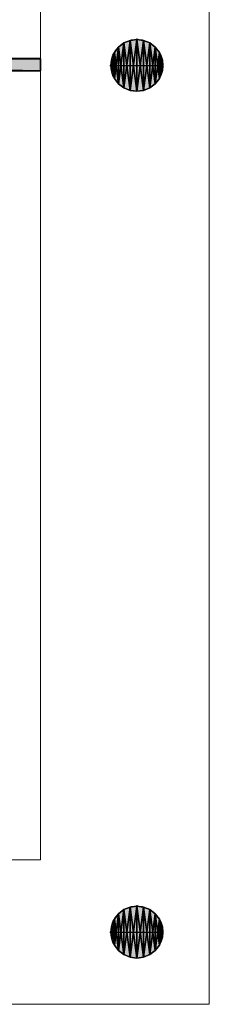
# Model space of a CAD drawing. Header units: inches. Extents: x 15 to 546804, y -66 to 267312.
# Tile 222 of 256: x 413896 to 415467, y 106256 to 114433. Entities that reach past the tile are written whole.
import ezdxf

# ---------------------------------------------------------------- set-up
doc = ezdxf.new("R2010")
doc.units = ezdxf.units.IN
doc.header["$MEASUREMENT"] = 0

msp = doc.modelspace()

# ---------------------------------------------------------------- hatches: boundary and pattern name
at = {"lineweight": 20}
h = msp.add_hatch(color=7, dxfattribs=at)
h.dxf.hatch_style = 1
h.paths.add_polyline_path([(414867.1, 114269.2), (414867.1, 114053.8), (415082.5, 114053.8, 0.414214)])
h.paths.add_polyline_path([(414867.1, 114269.2, 0.414214), (414651.7, 114053.8), (414867.1, 114053.8)])
h.paths.add_polyline_path([(414867.1, 114053.8), (414651.7, 114053.8, 0.414214), (414867.1, 113838.3)])
h.paths.add_polyline_path([(415082.5, 114053.8), (414867.1, 114053.8), (414867.1, 113838.3, 0.414214)])
h = msp.add_hatch(color=7, dxfattribs=at)
h.dxf.hatch_style = 1
h.paths.add_polyline_path([(414067.1, 114107.3), (409075.8, 114107.3, -0.06292), (409082.5, 114053.8, -0.05435), (409077.5, 114007.3), (414067.1, 114007.3)])
h.paths.add_polyline_path([(407758.1, 114112.7), (407576.1, 114112.7), (407576.1, 114012.7), (407758.1, 114012.7)])
h = msp.add_hatch(color=7, dxfattribs=at)
h.dxf.hatch_style = 1
h.paths.add_polyline_path([(414867.1, 107071.2), (414867.1, 106855.7), (415082.5, 106855.7, 0.414214)])
h.paths.add_polyline_path([(414867.1, 107071.2, 0.414214), (414651.7, 106855.7), (414867.1, 106855.7)])
h.paths.add_polyline_path([(414867.1, 106855.7), (414651.7, 106855.7, 0.414214), (414867.1, 106640.3)])
h.paths.add_polyline_path([(415082.5, 106855.7), (414867.1, 106855.7), (414867.1, 106640.3, 0.414214)])

# ---------------------------------------------------------------- linework, layer by layer
at = {"color": 7, "lineweight": 20}
for p, q in [((414067.1, 121855.7, 300), (414067.1, 107455.7, 300)), ((414067.1, 121855.7), (414067.1, 107455.7)), ((414067.1, 121855.7, 300), (414067.1, 107455.7, 300)), ((414067.1, 121855.7, 3000), (414067.1, 107455.7, 3000)), ((414067.1, 121855.7, 300), (414067.1, 114112.7, 300)), ((415467.1, 120655.7), (415467.1, 106255.7)), ((415467.1, 120655.7, 300), (415467.1, 106255.7, 300)), ((415467.1, 106255.7, 7500), (415467.1, 120655.7, 7500)), ((415467.1, 120655.7), (415467.1, 106255.7)), ((406517.1, 114112.7, 300), (414067.1, 114112.7, 300)), ((414067.1, 114112.7, 300), (414067.1, 107455.7, 300)), ((415467.1, 112970.7, 4476.5), (415467.1, 108270.7, 4476.5)), ((415467.1, 108270.7, 6076.5), (415467.1, 112970.7, 6076.5)), ((415467.1, 112970.7, 6076.5), (415467.1, 112970.7, 4476.5)), ((414067.1, 107455.7, 300), (401067.1, 107455.7, 300)), ((414067.1, 107455.7), (401067.1, 107455.7)), ((414067.1, 107455.7, 3000), (401067.1, 107455.7, 3000)), ((414067.1, 107455.7, 300), (401067.1, 107455.7, 300)), ((414067.1, 107455.7, 300), (401067.1, 107455.7, 300)), ((414067.1, 107455.7, 300), (414067.1, 107455.7)), ((414067.1, 107455.7, 3000), (414067.1, 107455.7, 300)), ((415467.1, 106255.7), (399867.1, 106255.7)), ((415467.1, 106255.7, 300), (399867.1, 106255.7, 300)), ((399867.1, 106255.7, 7500), (415467.1, 106255.7, 7500)), ((415467.1, 106255.7), (399867.1, 106255.7)), ((415467.1, 106255.7), (415467.1, 106255.7, 300))]:
    msp.add_line(p, q, dxfattribs=at)
at = {"color": 7}
for p, q in [((414811.4, 114261.8, 0), (414811.4, 114261.8, 7000)), ((414867.1, 114276.8, 0), (414867.1, 114269.2, 0)), ((414867.1, 114269.2, 0), (414867.1, 114269.2, 7000)), ((414867.1, 114269.2, 0), (414867.1, 113838.3, 0)), ((414922.9, 114261.8, 0), (414922.9, 114261.8, 7000)), ((414680.5, 114161.5, 0), (414680.5, 114161.5, 7000)), ((414714.8, 114206.1, 0), (414714.8, 114206.1, 7000)), ((414759.4, 114240.3, 0), (414759.4, 114240.3, 7000)), ((414974.8, 114240.3, 0), (414974.8, 114240.3, 7000)), ((415019.4, 114206.1, 0), (415019.4, 114206.1, 7000)), ((415053.7, 114161.5, 0), (415053.7, 114161.5, 7000)), ((414067.1, 114107.3, 300), (408687.1, 114107.3, 300)), ((414067.1, 114107.3, 3000), (408687.1, 114107.3, 3000)), ((414067.1, 114007.3, 300), (414067.1, 114107.3, 300)), ((414067.1, 114007.3, 3000), (414067.1, 114107.3, 3000)), ((414067.1, 114107.3, 300), (414067.1, 114107.3, 3000)), ((414659, 114109.5, 0), (414659, 114109.5, 7000)), ((415075.2, 114109.5, 0), (415075.2, 114109.5, 7000)), ((408687.1, 114007.3, 300), (414067.1, 114007.3, 300)), ((408687.1, 114007.3, 3000), (414067.1, 114007.3, 3000)), ((414067.1, 114007.3, 300), (414067.1, 114007.3, 3000)), ((414644.1, 114053.8, 0), (414651.7, 114053.8, 0)), ((414651.7, 114053.8, 0), (414651.7, 114053.8, 7000)), ((414651.7, 114053.8, 0), (415082.5, 114053.8, 0)), ((414659, 113998, 0), (414659, 113998, 7000)), ((415075.2, 113998, 0), (415075.2, 113998, 7000)), ((415082.5, 114053.8, 0), (415082.5, 114053.8, 7000)), ((414680.5, 113946, 0), (414680.5, 113946, 7000)), ((415053.7, 113946, 0), (415053.7, 113946, 7000)), ((414714.8, 113901.4, 0), (414714.8, 113901.4, 7000)), ((414759.4, 113867.2, 0), (414759.4, 113867.2, 7000)), ((414811.4, 113845.7, 0), (414811.4, 113845.7, 7000)), ((414867.1, 113838.3, 0), (414867.1, 113838.3, 7000)), ((414922.9, 113845.7, 0), (414922.9, 113845.7, 7000)), ((414974.8, 113867.2, 0), (414974.8, 113867.2, 7000)), ((415019.4, 113901.4, 0), (415019.4, 113901.4, 7000)), ((414811.4, 107063.8, 0), (414811.4, 107063.8, 7000)), ((414867.1, 107078.7, 0), (414867.1, 107071.2, 0)), ((414867.1, 107071.2, 0), (414867.1, 107071.2, 7000)), ((414867.1, 107071.2, 0), (414867.1, 106640.3, 0)), ((414922.9, 107063.8, 0), (414922.9, 107063.8, 7000)), ((414680.5, 106963.4, 0), (414680.5, 106963.4, 7000)), ((414714.8, 107008.1, 0), (414714.8, 107008.1, 7000)), ((414759.4, 107042.3, 0), (414759.4, 107042.3, 7000)), ((414974.8, 107042.3, 0), (414974.8, 107042.3, 7000)), ((415019.4, 107008.1, 0), (415019.4, 107008.1, 7000)), ((415053.7, 106963.4, 0), (415053.7, 106963.4, 7000)), ((414659, 106911.5, 0), (414659, 106911.5, 7000)), ((415075.2, 106911.5, 0), (415075.2, 106911.5, 7000)), ((414644.1, 106855.7, 0), (414651.7, 106855.7, 0)), ((414651.7, 106855.7, 0), (414651.7, 106855.7, 7000)), ((414651.7, 106855.7, 0), (415082.5, 106855.7, 0)), ((414659, 106800, 0), (414659, 106800, 7000)), ((415075.2, 106800, 0), (415075.2, 106800, 7000)), ((415082.5, 106855.7, 0), (415082.5, 106855.7, 7000)), ((414680.5, 106748, 0), (414680.5, 106748, 7000)), ((415053.7, 106748, 0), (415053.7, 106748, 7000)), ((414714.8, 106703.4, 0), (414714.8, 106703.4, 7000)), ((414759.4, 106669.2, 0), (414759.4, 106669.2, 7000)), ((414811.4, 106647.6, 0), (414811.4, 106647.6, 7000)), ((414867.1, 106640.3, 0), (414867.1, 106640.3, 7000)), ((414922.9, 106647.6, 0), (414922.9, 106647.6, 7000)), ((414974.8, 106669.2, 0), (414974.8, 106669.2, 7000)), ((415019.4, 106703.4, 0), (415019.4, 106703.4, 7000))]:
    msp.add_line(p, q, dxfattribs=at)
for centre in [(414867.1, 114053.8, 7000), (414867.1, 114053.8, 0), (414867.1, 106855.7, 7000), (414867.1, 106855.7, 0)]:
    msp.add_circle(centre, 215.4, dxfattribs=at)
at = {"color": 7, "lineweight": 20}
for points, invisible_edges in [([(414067.1, 121855.7, 300), (414067.1, 107455.7, 3000), (414067.1, 107455.7, 300)], 1), ([(414067.1, 107455.7, 3000), (414067.1, 121855.7, 300), (414067.1, 121855.7, 3000)], 1), ([(414067.1, 121855.7, 300), (414067.1, 107455.7), (414067.1, 107455.7, 300)], 1), ([(414067.1, 107455.7), (414067.1, 121855.7, 300), (414067.1, 121855.7)], 1), ([(414067.1, 107455.7, 300), (415467.1, 106255.7, 300), (414067.1, 121855.7, 300)], 3), ([(414067.1, 121855.7, 300), (415467.1, 106255.7, 300), (415467.1, 121855.7, 300)], 3), ([(415467.1, 121855.7), (414067.1, 107455.7), (414067.1, 121855.7)], 1), ([(415467.1, 121855.7, 300), (415467.1, 106255.7, 300), (415467.1, 120655.7, 300)], 1), ([(415467.1, 106255.7), (415467.1, 121855.7), (415467.1, 120655.7)], 3), ([(415467.1, 120655.7), (415467.1, 106255.7, 300), (415467.1, 106255.7)], 1), ([(415467.1, 106255.7, 300), (415467.1, 120655.7), (415467.1, 120655.7, 300)], 1), ([(401067.1, 107455.7, 300), (406517.1, 114112.7, 300), (414067.1, 107455.7, 300)], 3), ([(414067.1, 107455.7, 300), (406517.1, 114112.7, 300), (414067.1, 114112.7, 300)], 1), ([(401067.1, 107455.7, 300), (399867.1, 106255.7, 300), (415467.1, 106255.7, 300)], 13), ([(399867.1, 106255.7), (401067.1, 107455.7), (415467.1, 106255.7)], 3), ([(401067.1, 107455.7, 300), (414067.1, 107455.7), (401067.1, 107455.7)], 1), ([(414067.1, 107455.7), (401067.1, 107455.7, 300), (414067.1, 107455.7, 300)], 1), ([(401067.1, 107455.7, 300), (415467.1, 106255.7, 300), (414067.1, 107455.7, 300)], 3), ([(415467.1, 106255.7), (401067.1, 107455.7), (414067.1, 107455.7)], 13), ([(415467.1, 106255.7, 300), (399867.1, 106255.7), (415467.1, 106255.7)], 1), ([(399867.1, 106255.7), (415467.1, 106255.7, 300), (399867.1, 106255.7, 300)], 1)]:
    msp.add_3dface(points, dxfattribs=dict(at, invisible_edges=invisible_edges))
for points in [[(401067.1, 107455.7, 3000), (401067.1, 107455.7, 300), (414067.1, 107455.7, 3000)], [(414067.1, 107455.7, 3000), (401067.1, 107455.7, 300), (414067.1, 107455.7, 300)]]:
    msp.add_3dface(points, dxfattribs=at)

# ---------------------------------------------------------------- meshes
at = {"color": 7}
mesh = msp.add_polyface(dxfattribs=at)
corners = [(414659, 113998, 7000), (414659, 114109.5, 7000), (414651.7, 114053.8, 7000), (414680.5, 113946, 7000), (414680.5, 114161.5, 7000), (414714.8, 113901.4, 7000), (414714.8, 114206.1, 7000), (414759.4, 113867.2, 7000), (414759.4, 114240.3, 7000), (414811.4, 113845.7, 7000), (414811.4, 114261.8, 7000), (414867.1, 113838.3, 7000), (414867.1, 114269.2, 7000), (414922.9, 113845.7, 7000), (414922.9, 114261.8, 7000), (414974.8, 113867.2, 7000), (414974.8, 114240.3, 7000), (415019.4, 113901.4, 7000), (415019.4, 114206.1, 7000), (415053.7, 113946, 7000), (415053.7, 114161.5, 7000), (415075.2, 113998, 7000), (415075.2, 114109.5, 7000), (415082.5, 114053.8, 7000)]
mesh.append_faces([[corners[k] for k in face] for face in [(0, 1, 2), (22, 21, 23)]], dxfattribs={"vtx0": -1, "color": 7})
mesh.append_faces([[corners[k] for k in face] for face in [(1, 3, 4), (4, 5, 6), (6, 7, 8), (8, 9, 10), (10, 11, 12), (12, 13, 14), (14, 15, 16), (16, 17, 18), (18, 19, 20), (20, 21, 22)]], dxfattribs={"vtx0": -1, "vtx1": -1, "color": 7})
mesh.append_faces([[corners[k] for k in face] for face in [(1, 0, 3), (4, 3, 5), (6, 5, 7), (8, 7, 9), (10, 9, 11), (12, 11, 13), (14, 13, 15), (16, 15, 17), (18, 17, 19), (20, 19, 21)]], dxfattribs={"vtx0": -1, "vtx2": -1, "color": 7})
mesh = msp.add_polyface(dxfattribs=at)
corners = [(414659, 114109.5, 0), (414659, 113998, 0), (414651.7, 114053.8, 0), (414680.5, 114161.5, 0), (414680.5, 113946, 0), (414714.8, 114206.1, 0), (414714.8, 113901.4, 0), (414759.4, 114240.3, 0), (414759.4, 113867.2, 0), (414811.4, 114261.8, 0), (414811.4, 113845.7, 0), (414867.1, 114269.2, 0), (414867.1, 113838.3, 0), (414922.9, 114261.8, 0), (414922.9, 113845.7, 0), (414974.8, 114240.3, 0), (414974.8, 113867.2, 0), (415019.4, 114206.1, 0), (415019.4, 113901.4, 0), (415053.7, 114161.5, 0), (415053.7, 113946, 0), (415075.2, 114109.5, 0), (415075.2, 113998, 0), (415082.5, 114053.8, 0)]
mesh.append_faces([[corners[k] for k in face] for face in [(0, 1, 2), (22, 21, 23)]], dxfattribs={"vtx0": -1, "color": 7})
mesh.append_faces([[corners[k] for k in face] for face in [(1, 3, 4), (4, 5, 6), (6, 7, 8), (8, 9, 10), (10, 11, 12), (12, 13, 14), (14, 15, 16), (16, 17, 18), (18, 19, 20), (20, 21, 22)]], dxfattribs={"vtx0": -1, "vtx1": -1, "color": 7})
mesh.append_faces([[corners[k] for k in face] for face in [(1, 0, 3), (4, 3, 5), (6, 5, 7), (8, 7, 9), (10, 9, 11), (12, 11, 13), (14, 13, 15), (16, 15, 17), (18, 17, 19), (20, 19, 21)]], dxfattribs={"vtx0": -1, "vtx2": -1, "color": 7})
mesh = msp.add_polyface(dxfattribs=at)
corners = [(414759.4, 114240.3, 7000), (414811.4, 114261.8, 0), (414759.4, 114240.3, 0), (414811.4, 114261.8, 7000)]
mesh.append_faces([[corners[k] for k in face] for face in [(0, 1, 2), (1, 0, 3)]], dxfattribs={"vtx0": -1, "color": 7})
mesh = msp.add_polyface(dxfattribs=at)
corners = [(414811.4, 114261.8, 7000), (414867.1, 114269.2, 0), (414811.4, 114261.8, 0), (414867.1, 114269.2, 7000)]
mesh.append_faces([[corners[k] for k in face] for face in [(0, 1, 2), (1, 0, 3)]], dxfattribs={"vtx0": -1, "color": 7})
mesh = msp.add_polyface(dxfattribs=at)
corners = [(414867.1, 114269.2, 7000), (414922.9, 114261.8, 0), (414867.1, 114269.2, 0), (414922.9, 114261.8, 7000)]
mesh.append_faces([[corners[k] for k in face] for face in [(0, 1, 2), (1, 0, 3)]], dxfattribs={"vtx0": -1, "color": 7})
mesh = msp.add_polyface(dxfattribs=at)
corners = [(414922.9, 114261.8, 7000), (414974.8, 114240.3, 0), (414922.9, 114261.8, 0), (414974.8, 114240.3, 7000)]
mesh.append_faces([[corners[k] for k in face] for face in [(0, 1, 2), (1, 0, 3)]], dxfattribs={"vtx0": -1, "color": 7})
mesh = msp.add_polyface(dxfattribs=at)
corners = [(414680.5, 114161.5, 7000), (414659, 114109.5, 0), (414659, 114109.5, 7000), (414680.5, 114161.5, 0)]
mesh.append_faces([[corners[k] for k in face] for face in [(0, 1, 2), (1, 0, 3)]], dxfattribs={"vtx0": -1, "color": 7})
mesh = msp.add_polyface(dxfattribs=at)
corners = [(414714.8, 114206.1, 7000), (414680.5, 114161.5, 0), (414680.5, 114161.5, 7000), (414714.8, 114206.1, 0)]
mesh.append_faces([[corners[k] for k in face] for face in [(0, 1, 2), (1, 0, 3)]], dxfattribs={"vtx0": -1, "color": 7})
mesh = msp.add_polyface(dxfattribs=at)
corners = [(414714.8, 114206.1, 7000), (414759.4, 114240.3, 0), (414714.8, 114206.1, 0), (414759.4, 114240.3, 7000)]
mesh.append_faces([[corners[k] for k in face] for face in [(0, 1, 2), (1, 0, 3)]], dxfattribs={"vtx0": -1, "color": 7})
mesh = msp.add_polyface(dxfattribs=at)
corners = [(414974.8, 114240.3, 7000), (415019.4, 114206.1, 0), (414974.8, 114240.3, 0), (415019.4, 114206.1, 7000)]
mesh.append_faces([[corners[k] for k in face] for face in [(0, 1, 2), (1, 0, 3)]], dxfattribs={"vtx0": -1, "color": 7})
mesh = msp.add_polyface(dxfattribs=at)
corners = [(415019.4, 114206.1, 0), (415053.7, 114161.5, 7000), (415053.7, 114161.5, 0), (415019.4, 114206.1, 7000)]
mesh.append_faces([[corners[k] for k in face] for face in [(0, 1, 2), (1, 0, 3)]], dxfattribs={"vtx0": -1, "color": 7})
mesh = msp.add_polyface(dxfattribs=at)
corners = [(415053.7, 114161.5, 0), (415075.2, 114109.5, 7000), (415075.2, 114109.5, 0), (415053.7, 114161.5, 7000)]
mesh.append_faces([[corners[k] for k in face] for face in [(0, 1, 2), (1, 0, 3)]], dxfattribs={"vtx0": -1, "color": 7})
mesh = msp.add_polyface(dxfattribs=at)
corners = [(414067.1, 114007.3, 300), (408687.1, 114107.3, 300), (414067.1, 114107.3, 300), (408687.1, 114007.3, 300)]
mesh.append_faces([[corners[k] for k in face] for face in [(0, 1, 2), (1, 0, 3)]], dxfattribs={"vtx0": -1, "color": 7})
mesh = msp.add_polyface(dxfattribs=at)
corners = [(408687.1, 114107.3, 3000), (414067.1, 114007.3, 3000), (414067.1, 114107.3, 3000), (408687.1, 114007.3, 3000)]
mesh.append_faces([[corners[k] for k in face] for face in [(0, 1, 2), (1, 0, 3)]], dxfattribs={"vtx0": -1, "color": 7})
mesh = msp.add_polyface(dxfattribs=at)
corners = [(414067.1, 114107.3, 3000), (408687.1, 114107.3, 300), (408687.1, 114107.3, 3000), (414067.1, 114107.3, 300)]
mesh.append_faces([[corners[k] for k in face] for face in [(0, 1, 2), (1, 0, 3)]], dxfattribs={"vtx0": -1, "color": 7})
mesh = msp.add_polyface(dxfattribs=at)
corners = [(414067.1, 114107.3, 3000), (414067.1, 114007.3, 300), (414067.1, 114107.3, 300), (414067.1, 114007.3, 3000)]
mesh.append_faces([[corners[k] for k in face] for face in [(0, 1, 2), (1, 0, 3)]], dxfattribs={"vtx0": -1, "color": 7})
mesh = msp.add_polyface(dxfattribs=at)
corners = [(414659, 114109.5, 7000), (414651.7, 114053.8, 0), (414651.7, 114053.8, 7000), (414659, 114109.5, 0)]
mesh.append_faces([[corners[k] for k in face] for face in [(0, 1, 2), (1, 0, 3)]], dxfattribs={"vtx0": -1, "color": 7})
mesh = msp.add_polyface(dxfattribs=at)
corners = [(415075.2, 114109.5, 0), (415082.5, 114053.8, 7000), (415082.5, 114053.8, 0), (415075.2, 114109.5, 7000)]
mesh.append_faces([[corners[k] for k in face] for face in [(0, 1, 2), (1, 0, 3)]], dxfattribs={"vtx0": -1, "color": 7})
mesh = msp.add_polyface(dxfattribs=at)
corners = [(414067.1, 114007.3, 300), (408687.1, 114007.3, 3000), (408687.1, 114007.3, 300), (414067.1, 114007.3, 3000)]
mesh.append_faces([[corners[k] for k in face] for face in [(0, 1, 2), (1, 0, 3)]], dxfattribs={"vtx0": -1, "color": 7})
mesh = msp.add_polyface(dxfattribs=at)
corners = [(414651.7, 114053.8, 7000), (414659, 113998, 0), (414659, 113998, 7000), (414651.7, 114053.8, 0)]
mesh.append_faces([[corners[k] for k in face] for face in [(0, 1, 2), (1, 0, 3)]], dxfattribs={"vtx0": -1, "color": 7})
mesh = msp.add_polyface(dxfattribs=at)
corners = [(414659, 113998, 7000), (414680.5, 113946, 0), (414680.5, 113946, 7000), (414659, 113998, 0)]
mesh.append_faces([[corners[k] for k in face] for face in [(0, 1, 2), (1, 0, 3)]], dxfattribs={"vtx0": -1, "color": 7})
mesh = msp.add_polyface(dxfattribs=at)
corners = [(415075.2, 113998, 0), (415053.7, 113946, 7000), (415053.7, 113946, 0), (415075.2, 113998, 7000)]
mesh.append_faces([[corners[k] for k in face] for face in [(0, 1, 2), (1, 0, 3)]], dxfattribs={"vtx0": -1, "color": 7})
mesh = msp.add_polyface(dxfattribs=at)
corners = [(415082.5, 114053.8, 0), (415075.2, 113998, 7000), (415075.2, 113998, 0), (415082.5, 114053.8, 7000)]
mesh.append_faces([[corners[k] for k in face] for face in [(0, 1, 2), (1, 0, 3)]], dxfattribs={"vtx0": -1, "color": 7})
mesh = msp.add_polyface(dxfattribs=at)
corners = [(414680.5, 113946, 7000), (414714.8, 113901.4, 0), (414714.8, 113901.4, 7000), (414680.5, 113946, 0)]
mesh.append_faces([[corners[k] for k in face] for face in [(0, 1, 2), (1, 0, 3)]], dxfattribs={"vtx0": -1, "color": 7})
mesh = msp.add_polyface(dxfattribs=at)
corners = [(415053.7, 113946, 0), (415019.4, 113901.4, 7000), (415019.4, 113901.4, 0), (415053.7, 113946, 7000)]
mesh.append_faces([[corners[k] for k in face] for face in [(0, 1, 2), (1, 0, 3)]], dxfattribs={"vtx0": -1, "color": 7})
mesh = msp.add_polyface(dxfattribs=at)
corners = [(414759.4, 113867.2, 7000), (414714.8, 113901.4, 0), (414759.4, 113867.2, 0), (414714.8, 113901.4, 7000)]
mesh.append_faces([[corners[k] for k in face] for face in [(0, 1, 2), (1, 0, 3)]], dxfattribs={"vtx0": -1, "color": 7})
mesh = msp.add_polyface(dxfattribs=at)
corners = [(414811.4, 113845.7, 7000), (414759.4, 113867.2, 0), (414811.4, 113845.7, 0), (414759.4, 113867.2, 7000)]
mesh.append_faces([[corners[k] for k in face] for face in [(0, 1, 2), (1, 0, 3)]], dxfattribs={"vtx0": -1, "color": 7})
mesh = msp.add_polyface(dxfattribs=at)
corners = [(414867.1, 113838.3, 7000), (414811.4, 113845.7, 0), (414867.1, 113838.3, 0), (414811.4, 113845.7, 7000)]
mesh.append_faces([[corners[k] for k in face] for face in [(0, 1, 2), (1, 0, 3)]], dxfattribs={"vtx0": -1, "color": 7})
mesh = msp.add_polyface(dxfattribs=at)
corners = [(414922.9, 113845.7, 7000), (414867.1, 113838.3, 0), (414922.9, 113845.7, 0), (414867.1, 113838.3, 7000)]
mesh.append_faces([[corners[k] for k in face] for face in [(0, 1, 2), (1, 0, 3)]], dxfattribs={"vtx0": -1, "color": 7})
mesh = msp.add_polyface(dxfattribs=at)
corners = [(414974.8, 113867.2, 7000), (414922.9, 113845.7, 0), (414974.8, 113867.2, 0), (414922.9, 113845.7, 7000)]
mesh.append_faces([[corners[k] for k in face] for face in [(0, 1, 2), (1, 0, 3)]], dxfattribs={"vtx0": -1, "color": 7})
mesh = msp.add_polyface(dxfattribs=at)
corners = [(415019.4, 113901.4, 7000), (414974.8, 113867.2, 0), (415019.4, 113901.4, 0), (414974.8, 113867.2, 7000)]
mesh.append_faces([[corners[k] for k in face] for face in [(0, 1, 2), (1, 0, 3)]], dxfattribs={"vtx0": -1, "color": 7})
mesh = msp.add_polyface(dxfattribs=at)
corners = [(414659, 106800, 7000), (414659, 106911.5, 7000), (414651.7, 106855.7, 7000), (414680.5, 106748, 7000), (414680.5, 106963.4, 7000), (414714.8, 106703.4, 7000), (414714.8, 107008.1, 7000), (414759.4, 106669.2, 7000), (414759.4, 107042.3, 7000), (414811.4, 106647.6, 7000), (414811.4, 107063.8, 7000), (414867.1, 106640.3, 7000), (414867.1, 107071.2, 7000), (414922.9, 106647.6, 7000), (414922.9, 107063.8, 7000), (414974.8, 106669.2, 7000), (414974.8, 107042.3, 7000), (415019.4, 106703.4, 7000), (415019.4, 107008.1, 7000), (415053.7, 106748, 7000), (415053.7, 106963.4, 7000), (415075.2, 106800, 7000), (415075.2, 106911.5, 7000), (415082.5, 106855.7, 7000)]
mesh.append_faces([[corners[k] for k in face] for face in [(0, 1, 2), (22, 21, 23)]], dxfattribs={"vtx0": -1, "color": 7})
mesh.append_faces([[corners[k] for k in face] for face in [(1, 3, 4), (4, 5, 6), (6, 7, 8), (8, 9, 10), (10, 11, 12), (12, 13, 14), (14, 15, 16), (16, 17, 18), (18, 19, 20), (20, 21, 22)]], dxfattribs={"vtx0": -1, "vtx1": -1, "color": 7})
mesh.append_faces([[corners[k] for k in face] for face in [(1, 0, 3), (4, 3, 5), (6, 5, 7), (8, 7, 9), (10, 9, 11), (12, 11, 13), (14, 13, 15), (16, 15, 17), (18, 17, 19), (20, 19, 21)]], dxfattribs={"vtx0": -1, "vtx2": -1, "color": 7})
mesh = msp.add_polyface(dxfattribs=at)
corners = [(414659, 106911.5, 0), (414659, 106800, 0), (414651.7, 106855.7, 0), (414680.5, 106963.4, 0), (414680.5, 106748, 0), (414714.8, 107008.1, 0), (414714.8, 106703.4, 0), (414759.4, 107042.3, 0), (414759.4, 106669.2, 0), (414811.4, 107063.8, 0), (414811.4, 106647.6, 0), (414867.1, 107071.2, 0), (414867.1, 106640.3, 0), (414922.9, 107063.8, 0), (414922.9, 106647.6, 0), (414974.8, 107042.3, 0), (414974.8, 106669.2, 0), (415019.4, 107008.1, 0), (415019.4, 106703.4, 0), (415053.7, 106963.4, 0), (415053.7, 106748, 0), (415075.2, 106911.5, 0), (415075.2, 106800, 0), (415082.5, 106855.7, 0)]
mesh.append_faces([[corners[k] for k in face] for face in [(0, 1, 2), (22, 21, 23)]], dxfattribs={"vtx0": -1, "color": 7})
mesh.append_faces([[corners[k] for k in face] for face in [(1, 3, 4), (4, 5, 6), (6, 7, 8), (8, 9, 10), (10, 11, 12), (12, 13, 14), (14, 15, 16), (16, 17, 18), (18, 19, 20), (20, 21, 22)]], dxfattribs={"vtx0": -1, "vtx1": -1, "color": 7})
mesh.append_faces([[corners[k] for k in face] for face in [(1, 0, 3), (4, 3, 5), (6, 5, 7), (8, 7, 9), (10, 9, 11), (12, 11, 13), (14, 13, 15), (16, 15, 17), (18, 17, 19), (20, 19, 21)]], dxfattribs={"vtx0": -1, "vtx2": -1, "color": 7})
mesh = msp.add_polyface(dxfattribs=at)
corners = [(414759.4, 107042.3, 7000), (414811.4, 107063.8, 0), (414759.4, 107042.3, 0), (414811.4, 107063.8, 7000)]
mesh.append_faces([[corners[k] for k in face] for face in [(0, 1, 2), (1, 0, 3)]], dxfattribs={"vtx0": -1, "color": 7})
mesh = msp.add_polyface(dxfattribs=at)
corners = [(414811.4, 107063.8, 7000), (414867.1, 107071.2, 0), (414811.4, 107063.8, 0), (414867.1, 107071.2, 7000)]
mesh.append_faces([[corners[k] for k in face] for face in [(0, 1, 2), (1, 0, 3)]], dxfattribs={"vtx0": -1, "color": 7})
mesh = msp.add_polyface(dxfattribs=at)
corners = [(414867.1, 107071.2, 7000), (414922.9, 107063.8, 0), (414867.1, 107071.2, 0), (414922.9, 107063.8, 7000)]
mesh.append_faces([[corners[k] for k in face] for face in [(0, 1, 2), (1, 0, 3)]], dxfattribs={"vtx0": -1, "color": 7})
mesh = msp.add_polyface(dxfattribs=at)
corners = [(414922.9, 107063.8, 7000), (414974.8, 107042.3, 0), (414922.9, 107063.8, 0), (414974.8, 107042.3, 7000)]
mesh.append_faces([[corners[k] for k in face] for face in [(0, 1, 2), (1, 0, 3)]], dxfattribs={"vtx0": -1, "color": 7})
mesh = msp.add_polyface(dxfattribs=at)
corners = [(414680.5, 106963.4, 7000), (414659, 106911.5, 0), (414659, 106911.5, 7000), (414680.5, 106963.4, 0)]
mesh.append_faces([[corners[k] for k in face] for face in [(0, 1, 2), (1, 0, 3)]], dxfattribs={"vtx0": -1, "color": 7})
mesh = msp.add_polyface(dxfattribs=at)
corners = [(414714.8, 107008.1, 7000), (414680.5, 106963.4, 0), (414680.5, 106963.4, 7000), (414714.8, 107008.1, 0)]
mesh.append_faces([[corners[k] for k in face] for face in [(0, 1, 2), (1, 0, 3)]], dxfattribs={"vtx0": -1, "color": 7})
mesh = msp.add_polyface(dxfattribs=at)
corners = [(414714.8, 107008.1, 7000), (414759.4, 107042.3, 0), (414714.8, 107008.1, 0), (414759.4, 107042.3, 7000)]
mesh.append_faces([[corners[k] for k in face] for face in [(0, 1, 2), (1, 0, 3)]], dxfattribs={"vtx0": -1, "color": 7})
mesh = msp.add_polyface(dxfattribs=at)
corners = [(414974.8, 107042.3, 7000), (415019.4, 107008.1, 0), (414974.8, 107042.3, 0), (415019.4, 107008.1, 7000)]
mesh.append_faces([[corners[k] for k in face] for face in [(0, 1, 2), (1, 0, 3)]], dxfattribs={"vtx0": -1, "color": 7})
mesh = msp.add_polyface(dxfattribs=at)
corners = [(415019.4, 107008.1, 0), (415053.7, 106963.4, 7000), (415053.7, 106963.4, 0), (415019.4, 107008.1, 7000)]
mesh.append_faces([[corners[k] for k in face] for face in [(0, 1, 2), (1, 0, 3)]], dxfattribs={"vtx0": -1, "color": 7})
mesh = msp.add_polyface(dxfattribs=at)
corners = [(415053.7, 106963.4, 0), (415075.2, 106911.5, 7000), (415075.2, 106911.5, 0), (415053.7, 106963.4, 7000)]
mesh.append_faces([[corners[k] for k in face] for face in [(0, 1, 2), (1, 0, 3)]], dxfattribs={"vtx0": -1, "color": 7})
mesh = msp.add_polyface(dxfattribs=at)
corners = [(414659, 106911.5, 7000), (414651.7, 106855.7, 0), (414651.7, 106855.7, 7000), (414659, 106911.5, 0)]
mesh.append_faces([[corners[k] for k in face] for face in [(0, 1, 2), (1, 0, 3)]], dxfattribs={"vtx0": -1, "color": 7})
mesh = msp.add_polyface(dxfattribs=at)
corners = [(415075.2, 106911.5, 0), (415082.5, 106855.7, 7000), (415082.5, 106855.7, 0), (415075.2, 106911.5, 7000)]
mesh.append_faces([[corners[k] for k in face] for face in [(0, 1, 2), (1, 0, 3)]], dxfattribs={"vtx0": -1, "color": 7})
mesh = msp.add_polyface(dxfattribs=at)
corners = [(414651.7, 106855.7, 7000), (414659, 106800, 0), (414659, 106800, 7000), (414651.7, 106855.7, 0)]
mesh.append_faces([[corners[k] for k in face] for face in [(0, 1, 2), (1, 0, 3)]], dxfattribs={"vtx0": -1, "color": 7})
mesh = msp.add_polyface(dxfattribs=at)
corners = [(414659, 106800, 7000), (414680.5, 106748, 0), (414680.5, 106748, 7000), (414659, 106800, 0)]
mesh.append_faces([[corners[k] for k in face] for face in [(0, 1, 2), (1, 0, 3)]], dxfattribs={"vtx0": -1, "color": 7})
mesh = msp.add_polyface(dxfattribs=at)
corners = [(415075.2, 106800, 0), (415053.7, 106748, 7000), (415053.7, 106748, 0), (415075.2, 106800, 7000)]
mesh.append_faces([[corners[k] for k in face] for face in [(0, 1, 2), (1, 0, 3)]], dxfattribs={"vtx0": -1, "color": 7})
mesh = msp.add_polyface(dxfattribs=at)
corners = [(415082.5, 106855.7, 0), (415075.2, 106800, 7000), (415075.2, 106800, 0), (415082.5, 106855.7, 7000)]
mesh.append_faces([[corners[k] for k in face] for face in [(0, 1, 2), (1, 0, 3)]], dxfattribs={"vtx0": -1, "color": 7})
mesh = msp.add_polyface(dxfattribs=at)
corners = [(414680.5, 106748, 7000), (414714.8, 106703.4, 0), (414714.8, 106703.4, 7000), (414680.5, 106748, 0)]
mesh.append_faces([[corners[k] for k in face] for face in [(0, 1, 2), (1, 0, 3)]], dxfattribs={"vtx0": -1, "color": 7})
mesh = msp.add_polyface(dxfattribs=at)
corners = [(415053.7, 106748, 0), (415019.4, 106703.4, 7000), (415019.4, 106703.4, 0), (415053.7, 106748, 7000)]
mesh.append_faces([[corners[k] for k in face] for face in [(0, 1, 2), (1, 0, 3)]], dxfattribs={"vtx0": -1, "color": 7})
mesh = msp.add_polyface(dxfattribs=at)
corners = [(414759.4, 106669.2, 7000), (414714.8, 106703.4, 0), (414759.4, 106669.2, 0), (414714.8, 106703.4, 7000)]
mesh.append_faces([[corners[k] for k in face] for face in [(0, 1, 2), (1, 0, 3)]], dxfattribs={"vtx0": -1, "color": 7})
mesh = msp.add_polyface(dxfattribs=at)
corners = [(414811.4, 106647.6, 7000), (414759.4, 106669.2, 0), (414811.4, 106647.6, 0), (414759.4, 106669.2, 7000)]
mesh.append_faces([[corners[k] for k in face] for face in [(0, 1, 2), (1, 0, 3)]], dxfattribs={"vtx0": -1, "color": 7})
mesh = msp.add_polyface(dxfattribs=at)
corners = [(414867.1, 106640.3, 7000), (414811.4, 106647.6, 0), (414867.1, 106640.3, 0), (414811.4, 106647.6, 7000)]
mesh.append_faces([[corners[k] for k in face] for face in [(0, 1, 2), (1, 0, 3)]], dxfattribs={"vtx0": -1, "color": 7})
mesh = msp.add_polyface(dxfattribs=at)
corners = [(414922.9, 106647.6, 7000), (414867.1, 106640.3, 0), (414922.9, 106647.6, 0), (414867.1, 106640.3, 7000)]
mesh.append_faces([[corners[k] for k in face] for face in [(0, 1, 2), (1, 0, 3)]], dxfattribs={"vtx0": -1, "color": 7})
mesh = msp.add_polyface(dxfattribs=at)
corners = [(414974.8, 106669.2, 7000), (414922.9, 106647.6, 0), (414974.8, 106669.2, 0), (414922.9, 106647.6, 7000)]
mesh.append_faces([[corners[k] for k in face] for face in [(0, 1, 2), (1, 0, 3)]], dxfattribs={"vtx0": -1, "color": 7})
mesh = msp.add_polyface(dxfattribs=at)
corners = [(415019.4, 106703.4, 7000), (414974.8, 106669.2, 0), (415019.4, 106703.4, 0), (414974.8, 106669.2, 7000)]
mesh.append_faces([[corners[k] for k in face] for face in [(0, 1, 2), (1, 0, 3)]], dxfattribs={"vtx0": -1, "color": 7})

doc.saveas('drawing.dxf')
